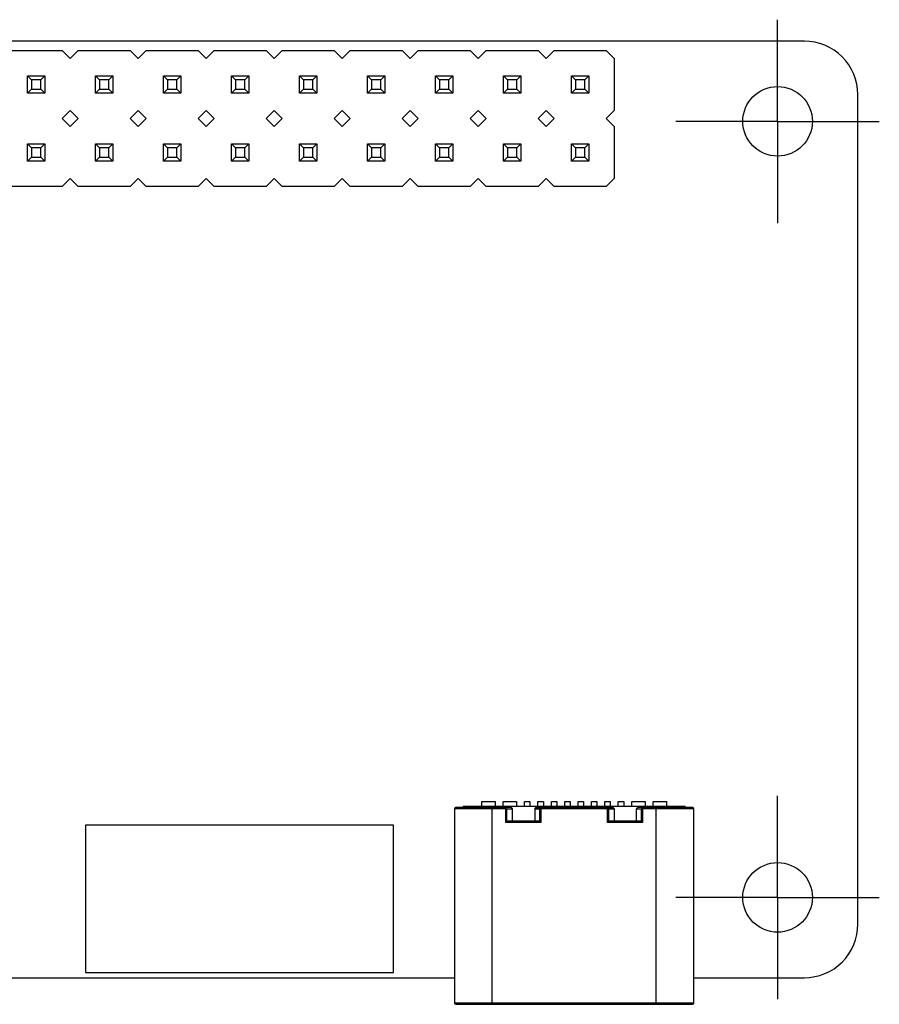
# Model space of a CAD drawing. Header units: millimetres. Extents: x 3 to 207, y 3 to 294.
# Tile 17 of 18: x 109 to 141, y 160 to 197. Entities that reach past the tile are written whole.
import ezdxf

# ---------------------------------------------------------------- set-up
doc = ezdxf.new("R2010")
doc.units = ezdxf.units.MM
doc.linetypes.add('SLD-中心线', pattern=[19.05, 15.24, -1.27, 1.27, -1.27])
doc.linetypes.add('SLD-实线', pattern=[0])
doc.layers.add('中心符号线', color=7, linetype='SLD-中心线')
doc.layers.add('几何体', color=7, linetype='SLD-实线')

# ---------------------------------------------------------------- blocks, each defined once
blk = doc.blocks.new('SW_CENTERMARKSYMBOL_1')
at = {"layer": '中心符号线', "color": 0}
for p, q in [((0, 2.5), (0, 3.8)), ((0, 0), (0, 2.5)), ((-2.5, 0), (-3.8, 0)), ((0, 0), (-2.5, 0)), ((0, 0), (0, -2.5)), ((0, 0), (2.5, 0)), ((2.5, 0), (3.8, 0)), ((0, -2.5), (0, -3.8))]:
    blk.add_line(p, q, dxfattribs=at)
blk = doc.blocks.new('SW_CENTERMARKSYMBOL_2')
at = {"layer": '中心符号线', "color": 0}
for p, q in [((0, 2.5), (0, 3.8)), ((0, 0), (0, 2.5)), ((-2.5, 0), (-3.8, 0)), ((0, 0), (-2.5, 0)), ((0, 0), (0, -2.5)), ((0, 0), (2.5, 0)), ((2.5, 0), (3.8, 0)), ((0, -2.5), (0, -3.8))]:
    blk.add_line(p, q, dxfattribs=at)

msp = doc.modelspace()

# ---------------------------------------------------------------- linework, layer by layer
at = {"layer": '几何体'}
for p, q in [((138.329, 195.9195), (73.029, 195.9195)), ((108.664, 195.5645), (110.604, 195.5645)), ((110.904, 195.2645), (110.604, 195.5645)), ((111.204, 195.5645), (110.904, 195.2645)), ((111.204, 195.5645), (113.144, 195.5645)), ((113.444, 195.2645), (113.144, 195.5645)), ((113.744, 195.5645), (113.444, 195.2645)), ((113.744, 195.5645), (115.684, 195.5645)), ((115.984, 195.2645), (115.684, 195.5645)), ((116.284, 195.5645), (115.984, 195.2645)), ((116.284, 195.5645), (118.224, 195.5645)), ((118.524, 195.2645), (118.224, 195.5645)), ((118.824, 195.5645), (118.524, 195.2645)), ((118.824, 195.5645), (120.764, 195.5645)), ((121.064, 195.2645), (120.764, 195.5645)), ((121.364, 195.5645), (121.064, 195.2645)), ((121.364, 195.5645), (123.304, 195.5645)), ((123.604, 195.2645), (123.304, 195.5645)), ((123.904, 195.5645), (123.604, 195.2645)), ((123.904, 195.5645), (125.844, 195.5645)), ((126.144, 195.2645), (125.844, 195.5645)), ((126.444, 195.5645), (126.144, 195.2645)), ((126.444, 195.5645), (128.384, 195.5645)), ((128.684, 195.2645), (128.384, 195.5645)), ((128.984, 195.5645), (128.684, 195.2645)), ((128.984, 195.5645), (130.924, 195.5645)), ((131.224, 195.2645), (130.924, 195.5645)), ((131.224, 195.2645), (131.224, 193.3245)), ((109.309, 194.6195), (109.959, 194.6195)), ((109.459, 194.4695), (109.309, 194.6195)), ((109.309, 193.9695), (109.309, 194.6195)), ((109.809, 194.4695), (109.459, 194.4695)), ((109.459, 194.4695), (109.459, 194.1195)), ((109.959, 194.6195), (109.809, 194.4695)), ((109.809, 194.1195), (109.809, 194.4695)), ((109.959, 194.6195), (109.959, 193.9695)), ((111.849, 193.9695), (111.849, 194.6195)), ((111.999, 194.4695), (111.849, 194.6195)), ((111.849, 194.6195), (112.499, 194.6195)), ((112.349, 194.4695), (111.999, 194.4695)), ((111.999, 194.4695), (111.999, 194.1195)), ((112.499, 194.6195), (112.349, 194.4695)), ((112.349, 194.1195), (112.349, 194.4695)), ((112.499, 194.6195), (112.499, 193.9695)), ((114.389, 194.6195), (115.039, 194.6195)), ((114.539, 194.4695), (114.389, 194.6195)), ((114.389, 193.9695), (114.389, 194.6195)), ((114.889, 194.4695), (114.539, 194.4695)), ((114.539, 194.4695), (114.539, 194.1195)), ((115.039, 194.6195), (114.889, 194.4695)), ((114.889, 194.1195), (114.889, 194.4695)), ((115.039, 194.6195), (115.039, 193.9695)), ((116.929, 194.6195), (117.579, 194.6195)), ((117.079, 194.4695), (116.929, 194.6195)), ((116.929, 193.9695), (116.929, 194.6195)), ((117.429, 194.4695), (117.079, 194.4695)), ((117.079, 194.4695), (117.079, 194.1195)), ((117.579, 194.6195), (117.429, 194.4695)), ((117.429, 194.1195), (117.429, 194.4695)), ((117.579, 194.6195), (117.579, 193.9695)), ((119.469, 194.6195), (120.119, 194.6195)), ((119.619, 194.4695), (119.469, 194.6195)), ((119.469, 193.9695), (119.469, 194.6195)), ((119.969, 194.4695), (119.619, 194.4695)), ((119.619, 194.4695), (119.619, 194.1195)), ((120.119, 194.6195), (119.969, 194.4695)), ((119.969, 194.1195), (119.969, 194.4695)), ((120.119, 194.6195), (120.119, 193.9695)), ((122.009, 194.6195), (122.659, 194.6195)), ((122.159, 194.4695), (122.009, 194.6195)), ((122.009, 193.9695), (122.009, 194.6195)), ((122.509, 194.4695), (122.159, 194.4695)), ((122.159, 194.4695), (122.159, 194.1195)), ((122.659, 194.6195), (122.509, 194.4695)), ((122.509, 194.1195), (122.509, 194.4695)), ((122.659, 194.6195), (122.659, 193.9695)), ((124.549, 194.6195), (125.199, 194.6195)), ((124.699, 194.4695), (124.549, 194.6195)), ((124.549, 193.9695), (124.549, 194.6195)), ((125.049, 194.4695), (124.699, 194.4695)), ((124.699, 194.4695), (124.699, 194.1195)), ((125.199, 194.6195), (125.049, 194.4695)), ((125.049, 194.1195), (125.049, 194.4695)), ((125.199, 194.6195), (125.199, 193.9695)), ((127.089, 194.6195), (127.739, 194.6195)), ((127.239, 194.4695), (127.089, 194.6195)), ((127.089, 193.9695), (127.089, 194.6195)), ((127.589, 194.4695), (127.239, 194.4695)), ((127.239, 194.4695), (127.239, 194.1195)), ((127.739, 194.6195), (127.589, 194.4695)), ((127.589, 194.1195), (127.589, 194.4695)), ((127.739, 194.6195), (127.739, 193.9695)), ((129.629, 193.9695), (129.629, 194.6195)), ((129.779, 194.4695), (129.629, 194.6195)), ((129.629, 194.6195), (130.279, 194.6195)), ((129.779, 194.4695), (129.779, 194.1195)), ((130.129, 194.4695), (129.779, 194.4695)), ((130.279, 194.6195), (130.129, 194.4695)), ((130.129, 194.1195), (130.129, 194.4695)), ((130.279, 194.6195), (130.279, 193.9695)), ((109.459, 194.1195), (109.309, 193.9695)), ((109.959, 193.9695), (109.309, 193.9695)), ((109.459, 194.1195), (109.809, 194.1195)), ((109.959, 193.9695), (109.809, 194.1195)), ((111.999, 194.1195), (111.849, 193.9695)), ((112.499, 193.9695), (111.849, 193.9695)), ((111.999, 194.1195), (112.349, 194.1195)), ((112.499, 193.9695), (112.349, 194.1195)), ((114.539, 194.1195), (114.389, 193.9695)), ((115.039, 193.9695), (114.389, 193.9695)), ((114.539, 194.1195), (114.889, 194.1195)), ((115.039, 193.9695), (114.889, 194.1195)), ((117.079, 194.1195), (116.929, 193.9695)), ((117.579, 193.9695), (116.929, 193.9695)), ((117.079, 194.1195), (117.429, 194.1195)), ((117.579, 193.9695), (117.429, 194.1195)), ((119.619, 194.1195), (119.469, 193.9695)), ((120.119, 193.9695), (119.469, 193.9695)), ((119.619, 194.1195), (119.969, 194.1195)), ((120.119, 193.9695), (119.969, 194.1195)), ((122.159, 194.1195), (122.009, 193.9695)), ((122.659, 193.9695), (122.009, 193.9695)), ((122.159, 194.1195), (122.509, 194.1195)), ((122.659, 193.9695), (122.509, 194.1195)), ((124.699, 194.1195), (124.549, 193.9695)), ((125.199, 193.9695), (124.549, 193.9695)), ((124.699, 194.1195), (125.049, 194.1195)), ((125.199, 193.9695), (125.049, 194.1195)), ((127.239, 194.1195), (127.089, 193.9695)), ((127.739, 193.9695), (127.089, 193.9695)), ((127.239, 194.1195), (127.589, 194.1195)), ((127.739, 193.9695), (127.589, 194.1195)), ((129.779, 194.1195), (129.629, 193.9695)), ((130.279, 193.9695), (129.629, 193.9695)), ((129.779, 194.1195), (130.129, 194.1195)), ((130.279, 193.9695), (130.129, 194.1195)), ((140.329, 162.9195), (140.329, 193.9195)), ((110.604, 193.0245), (110.904, 193.3245)), ((110.904, 193.3245), (111.204, 193.0245)), ((113.144, 193.0245), (113.444, 193.3245)), ((113.444, 193.3245), (113.744, 193.0245)), ((115.684, 193.0245), (115.984, 193.3245)), ((115.984, 193.3245), (116.284, 193.0245)), ((118.224, 193.0245), (118.524, 193.3245)), ((118.524, 193.3245), (118.824, 193.0245)), ((120.764, 193.0245), (121.064, 193.3245)), ((121.064, 193.3245), (121.364, 193.0245)), ((123.304, 193.0245), (123.604, 193.3245)), ((123.604, 193.3245), (123.904, 193.0245)), ((125.844, 193.0245), (126.144, 193.3245)), ((126.144, 193.3245), (126.444, 193.0245)), ((128.384, 193.0245), (128.684, 193.3245)), ((128.684, 193.3245), (128.984, 193.0245)), ((130.924, 193.0245), (131.224, 193.3245)), ((110.904, 192.7245), (110.604, 193.0245)), ((110.904, 192.7245), (111.204, 193.0245)), ((113.444, 192.7245), (113.144, 193.0245)), ((113.444, 192.7245), (113.744, 193.0245)), ((115.984, 192.7245), (115.684, 193.0245)), ((115.984, 192.7245), (116.284, 193.0245)), ((118.524, 192.7245), (118.224, 193.0245)), ((118.524, 192.7245), (118.824, 193.0245)), ((121.064, 192.7245), (120.764, 193.0245)), ((121.064, 192.7245), (121.364, 193.0245)), ((123.604, 192.7245), (123.304, 193.0245)), ((123.604, 192.7245), (123.904, 193.0245)), ((126.144, 192.7245), (125.844, 193.0245)), ((126.144, 192.7245), (126.444, 193.0245)), ((128.684, 192.7245), (128.384, 193.0245)), ((128.684, 192.7245), (128.984, 193.0245)), ((131.224, 192.7245), (130.924, 193.0245)), ((131.224, 192.7245), (131.224, 190.7845)), ((109.309, 191.4295), (109.309, 192.0795)), ((109.309, 192.0795), (109.459, 191.9295)), ((109.309, 192.0795), (109.959, 192.0795)), ((109.959, 192.0795), (109.809, 191.9295)), ((109.959, 192.0795), (109.959, 191.4295)), ((111.849, 192.0795), (112.499, 192.0795)), ((111.849, 192.0795), (111.999, 191.9295)), ((111.849, 191.4295), (111.849, 192.0795)), ((112.499, 192.0795), (112.349, 191.9295)), ((112.499, 192.0795), (112.499, 191.4295)), ((114.389, 191.4295), (114.389, 192.0795)), ((114.389, 192.0795), (114.539, 191.9295)), ((114.389, 192.0795), (115.039, 192.0795)), ((115.039, 192.0795), (114.889, 191.9295)), ((115.039, 192.0795), (115.039, 191.4295)), ((116.929, 191.4295), (116.929, 192.0795)), ((116.929, 192.0795), (117.079, 191.9295)), ((116.929, 192.0795), (117.579, 192.0795)), ((117.579, 192.0795), (117.429, 191.9295)), ((117.579, 192.0795), (117.579, 191.4295)), ((119.469, 191.4295), (119.469, 192.0795)), ((119.469, 192.0795), (119.619, 191.9295)), ((119.469, 192.0795), (120.119, 192.0795)), ((120.119, 192.0795), (119.969, 191.9295)), ((120.119, 192.0795), (120.119, 191.4295)), ((122.009, 191.4295), (122.009, 192.0795)), ((122.009, 192.0795), (122.159, 191.9295)), ((122.009, 192.0795), (122.659, 192.0795)), ((122.659, 192.0795), (122.509, 191.9295)), ((122.659, 192.0795), (122.659, 191.4295)), ((124.549, 191.4295), (124.549, 192.0795)), ((124.549, 192.0795), (124.699, 191.9295)), ((124.549, 192.0795), (125.199, 192.0795)), ((125.199, 192.0795), (125.049, 191.9295)), ((125.199, 192.0795), (125.199, 191.4295)), ((127.089, 191.4295), (127.089, 192.0795)), ((127.089, 192.0795), (127.239, 191.9295)), ((127.089, 192.0795), (127.739, 192.0795)), ((127.739, 192.0795), (127.589, 191.9295)), ((127.739, 192.0795), (127.739, 191.4295)), ((129.629, 191.4295), (129.629, 192.0795)), ((129.629, 192.0795), (129.779, 191.9295)), ((129.629, 192.0795), (130.279, 192.0795)), ((130.279, 192.0795), (130.129, 191.9295)), ((130.279, 192.0795), (130.279, 191.4295)), ((109.459, 191.9295), (109.459, 191.5795)), ((109.809, 191.9295), (109.459, 191.9295)), ((109.809, 191.5795), (109.809, 191.9295)), ((111.999, 191.9295), (111.999, 191.5795)), ((112.349, 191.9295), (111.999, 191.9295)), ((112.349, 191.5795), (112.349, 191.9295)), ((114.539, 191.9295), (114.539, 191.5795)), ((114.889, 191.9295), (114.539, 191.9295)), ((114.889, 191.5795), (114.889, 191.9295)), ((117.079, 191.9295), (117.079, 191.5795)), ((117.429, 191.9295), (117.079, 191.9295)), ((117.429, 191.5795), (117.429, 191.9295)), ((119.619, 191.9295), (119.619, 191.5795)), ((119.969, 191.9295), (119.619, 191.9295)), ((119.969, 191.5795), (119.969, 191.9295)), ((122.159, 191.9295), (122.159, 191.5795)), ((122.509, 191.9295), (122.159, 191.9295)), ((122.509, 191.5795), (122.509, 191.9295)), ((124.699, 191.9295), (124.699, 191.5795)), ((125.049, 191.9295), (124.699, 191.9295)), ((125.049, 191.5795), (125.049, 191.9295)), ((127.239, 191.9295), (127.239, 191.5795)), ((127.589, 191.9295), (127.239, 191.9295)), ((127.589, 191.5795), (127.589, 191.9295)), ((129.779, 191.9295), (129.779, 191.5795)), ((130.129, 191.9295), (129.779, 191.9295)), ((130.129, 191.5795), (130.129, 191.9295)), ((109.459, 191.5795), (109.309, 191.4295)), ((109.959, 191.4295), (109.309, 191.4295)), ((109.459, 191.5795), (109.809, 191.5795)), ((109.809, 191.5795), (109.959, 191.4295)), ((111.999, 191.5795), (111.849, 191.4295)), ((112.499, 191.4295), (111.849, 191.4295)), ((111.999, 191.5795), (112.349, 191.5795)), ((112.349, 191.5795), (112.499, 191.4295)), ((114.539, 191.5795), (114.389, 191.4295)), ((115.039, 191.4295), (114.389, 191.4295)), ((114.539, 191.5795), (114.889, 191.5795)), ((114.889, 191.5795), (115.039, 191.4295)), ((117.079, 191.5795), (116.929, 191.4295)), ((117.579, 191.4295), (116.929, 191.4295)), ((117.079, 191.5795), (117.429, 191.5795)), ((117.429, 191.5795), (117.579, 191.4295)), ((119.619, 191.5795), (119.469, 191.4295)), ((120.119, 191.4295), (119.469, 191.4295)), ((119.619, 191.5795), (119.969, 191.5795)), ((119.969, 191.5795), (120.119, 191.4295)), ((122.159, 191.5795), (122.009, 191.4295)), ((122.659, 191.4295), (122.009, 191.4295)), ((122.159, 191.5795), (122.509, 191.5795)), ((122.509, 191.5795), (122.659, 191.4295)), ((124.699, 191.5795), (124.549, 191.4295)), ((125.199, 191.4295), (124.549, 191.4295)), ((124.699, 191.5795), (125.049, 191.5795)), ((125.049, 191.5795), (125.199, 191.4295)), ((127.239, 191.5795), (127.089, 191.4295)), ((127.739, 191.4295), (127.089, 191.4295)), ((127.239, 191.5795), (127.589, 191.5795)), ((127.589, 191.5795), (127.739, 191.4295)), ((129.779, 191.5795), (129.629, 191.4295)), ((130.279, 191.4295), (129.629, 191.4295)), ((129.779, 191.5795), (130.129, 191.5795)), ((130.129, 191.5795), (130.279, 191.4295)), ((110.604, 190.4845), (110.904, 190.7845)), ((110.904, 190.7845), (111.204, 190.4845)), ((113.144, 190.4845), (113.444, 190.7845)), ((113.444, 190.7845), (113.744, 190.4845)), ((115.684, 190.4845), (115.984, 190.7845)), ((115.984, 190.7845), (116.284, 190.4845)), ((118.224, 190.4845), (118.524, 190.7845)), ((118.524, 190.7845), (118.824, 190.4845)), ((120.764, 190.4845), (121.064, 190.7845)), ((121.064, 190.7845), (121.364, 190.4845)), ((123.304, 190.4845), (123.604, 190.7845)), ((123.604, 190.7845), (123.904, 190.4845)), ((125.844, 190.4845), (126.144, 190.7845)), ((126.144, 190.7845), (126.444, 190.4845)), ((128.384, 190.4845), (128.684, 190.7845)), ((128.684, 190.7845), (128.984, 190.4845)), ((130.924, 190.4845), (131.224, 190.7845)), ((110.604, 190.4845), (108.664, 190.4845)), ((113.144, 190.4845), (111.204, 190.4845)), ((115.684, 190.4845), (113.744, 190.4845)), ((118.224, 190.4845), (116.284, 190.4845)), ((120.764, 190.4845), (118.824, 190.4845)), ((123.304, 190.4845), (121.364, 190.4845)), ((125.844, 190.4845), (123.904, 190.4845)), ((128.384, 190.4845), (126.444, 190.4845)), ((130.924, 190.4845), (128.984, 190.4845)), ((126.2791, 167.3246), (126.2791, 167.5046)), ((126.2791, 167.5046), (126.7791, 167.5046)), ((126.7791, 167.5046), (126.7791, 167.3246)), ((127.0791, 167.3246), (127.0791, 167.5046)), ((127.0791, 167.5046), (127.5791, 167.5046)), ((127.5791, 167.5046), (127.5791, 167.3246)), ((127.8783, 167.5046), (128.0783, 167.5046)), ((127.8783, 167.3246), (127.8783, 167.5046)), ((128.0783, 167.5046), (128.0783, 167.3246)), ((128.3783, 167.5046), (128.5783, 167.5046)), ((128.3783, 167.3246), (128.3783, 167.5046)), ((128.5783, 167.5046), (128.5783, 167.3246)), ((128.8791, 167.5046), (129.0791, 167.5046)), ((128.8791, 167.3246), (128.8791, 167.5046)), ((129.0791, 167.5046), (129.0791, 167.3246)), ((129.3791, 167.5046), (129.5791, 167.5046)), ((129.3791, 167.3246), (129.3791, 167.5046)), ((129.5791, 167.5046), (129.5791, 167.3246)), ((129.8791, 167.5046), (130.0791, 167.5046)), ((129.8791, 167.3246), (129.8791, 167.5046)), ((130.0791, 167.5046), (130.0791, 167.3246)), ((130.3791, 167.5046), (130.5791, 167.5046)), ((130.3791, 167.3246), (130.3791, 167.5046)), ((130.5791, 167.5046), (130.5791, 167.3246)), ((130.8791, 167.5046), (131.0791, 167.5046)), ((130.8791, 167.3246), (130.8791, 167.5046)), ((131.0791, 167.5046), (131.0791, 167.3246)), ((131.3791, 167.5046), (131.5791, 167.5046)), ((131.3791, 167.3246), (131.3791, 167.5046)), ((131.5791, 167.5046), (131.5791, 167.3246)), ((131.8791, 167.5046), (132.3791, 167.5046)), ((131.8791, 167.3246), (131.8791, 167.5046)), ((132.3791, 167.5046), (132.3791, 167.3246)), ((132.6791, 167.5046), (133.1791, 167.5046)), ((132.6791, 167.3246), (132.6791, 167.5046)), ((133.1791, 167.5046), (133.1791, 167.3246)), ((126.6591, 167.2246), (125.2591, 167.2246)), ((125.2591, 167.2246), (125.2591, 159.9746)), ((125.5791, 167.3246), (125.5791, 167.2746)), ((126.5791, 167.2746), (126.5791, 167.3246)), ((126.5791, 167.3246), (132.8791, 167.3246)), ((126.6591, 167.2246), (126.6591, 167.2746)), ((126.6591, 167.2746), (127.176, 167.2746)), ((126.6591, 167.2246), (126.6591, 159.9746)), ((127.176, 167.2246), (126.6591, 167.2246)), ((127.176, 167.2246), (127.176, 167.2746)), ((127.3635, 167.2746), (127.176, 167.2746)), ((127.2184, 167.2246), (127.176, 167.2246)), ((127.176, 166.7246), (127.176, 167.2246)), ((127.2184, 166.767), (127.2184, 167.2246)), ((127.2184, 167.2246), (127.4225, 167.2246)), ((127.4225, 166.7746), (127.4225, 167.2246)), ((128.2543, 167.2246), (128.4369, 167.2246)), ((128.2543, 167.2246), (128.2543, 166.7746)), ((128.3117, 167.2746), (128.4805, 167.2746)), ((128.4805, 167.2246), (128.4369, 167.2246)), ((128.4369, 167.2246), (128.4369, 166.7682)), ((128.4805, 167.2746), (128.4805, 167.26)), ((130.9766, 167.2746), (128.4805, 167.2746)), ((128.4805, 167.26), (128.4805, 167.2246)), ((128.4805, 167.2246), (128.4805, 166.7246)), ((130.9766, 167.2246), (128.4805, 167.2246)), ((130.9766, 167.2246), (130.9766, 167.2746)), ((130.9766, 167.2746), (131.1641, 167.2746)), ((131.019, 167.2246), (130.9766, 167.2246)), ((130.9766, 166.7246), (130.9766, 167.2246)), ((131.019, 166.767), (131.019, 167.2246)), ((131.019, 167.2246), (131.2231, 167.2246)), ((131.2231, 167.2246), (131.2231, 166.7746)), ((132.0549, 167.2246), (132.2375, 167.2246)), ((132.0549, 166.7746), (132.0549, 167.2246)), ((132.2811, 167.2746), (132.1123, 167.2746)), ((132.2559, 167.2246), (132.2375, 167.2246)), ((132.2375, 167.2246), (132.2375, 166.7682)), ((132.2811, 167.2246), (132.2559, 167.2246)), ((132.2811, 167.2746), (132.2811, 167.2246)), ((132.2811, 167.2746), (132.7991, 167.2746)), ((132.2811, 167.2246), (132.2811, 166.7246)), ((132.7991, 167.2246), (132.2811, 167.2246)), ((132.7991, 167.2746), (132.7991, 167.2246)), ((134.1991, 167.2246), (132.7991, 167.2246)), ((132.7991, 159.9746), (132.7991, 167.2246)), ((132.8791, 167.3246), (132.8791, 167.2746)), ((133.8791, 167.2746), (133.8791, 167.3246)), ((134.1991, 159.9746), (134.1991, 167.2246)), ((127.176, 166.7246), (127.2184, 166.767)), ((128.4805, 166.7246), (127.176, 166.7246)), ((128.4231, 166.7746), (127.235, 166.7746)), ((128.4805, 166.7246), (128.4369, 166.7682)), ((130.9766, 166.7246), (131.019, 166.767)), ((132.2811, 166.7246), (130.9766, 166.7246)), ((132.2237, 166.7746), (131.0356, 166.7746)), ((132.2811, 166.7246), (132.2375, 166.7682)), ((122.979, 166.6195), (111.479, 166.6195)), ((111.479, 166.6195), (111.479, 161.1195)), ((122.979, 161.1195), (122.979, 166.6195)), ((108.7213, 160.9195), (125.2591, 160.9195)), ((111.479, 161.1195), (122.979, 161.1195)), ((134.1991, 160.9195), (138.329, 160.9195)), ((125.2591, 159.9746), (126.6591, 159.9746)), ((126.6591, 159.9246), (126.6591, 159.9746)), ((126.6591, 159.9746), (132.7991, 159.9746)), ((126.6591, 159.9246), (132.7991, 159.9246)), ((132.7991, 159.9746), (134.1991, 159.9746)), ((132.7991, 159.9246), (132.7991, 159.9746))]:
    msp.add_line(p, q, dxfattribs=at)
for centre in [(137.329, 192.9195), (137.329, 163.9195)]:
    msp.add_circle(centre, 1.3, dxfattribs=at)
for centre, radius, start, end in [((138.329, 193.9195), 2, 359.99996, 90.00004), ((125.3091, 167.2246), 0.05, 90, 180), ((127.1753, 167.2352), 0.0395, 38.97344, 88.96186), ((127.1636, 167.2252), 0.0548, 359.36577, 39.34423), ((128.4839, 167.2276), 0.0471, 94.19697, 183.65698), ((130.9759, 167.2352), 0.0395, 38.97344, 88.96186), ((130.9642, 167.2252), 0.0548, 359.36577, 39.34423), ((132.2845, 167.2276), 0.0471, 94.19697, 183.65698), ((134.1491, 167.2246), 0.05, 0, 90), ((138.329, 162.9195), 2, 269.99996, 0.00004), ((125.3091, 159.9746), 0.05, 180, 270), ((134.1491, 159.9746), 0.05, 270, 0)]:
    msp.add_arc(centre, radius, start, end, dxfattribs=at)
for centre, major_axis, ratio, start_param, end_param in [((127.3635, 167.2246), (0.059, 0), 0.8480481, 0, 1.5707963), ((128.3117, 167.2246), (0.0574, 0), 0.8715269, 1.5707963, 3.1415927), ((131.1641, 167.2246), (0.059, 0), 0.8480481, 0, 1.5707963), ((132.1123, 167.2246), (0.0574, 0), 0.8715269, 1.5707963, 3.1415927), ((127.235, 166.7246), (0, 0.05), 0.6248694, 0, 0.5585054), ((128.4231, 166.7246), (0, 0.05), 0.5626306, 5.7706966, 6.2831853), ((131.0356, 166.7246), (0, 0.05), 0.6248694, 0, 0.5585054), ((132.2237, 166.7246), (0, 0.05), 0.5626306, 5.7706966, 6.2831853)]:
    msp.add_ellipse(centre, major_axis=major_axis, ratio=ratio, start_param=start_param, end_param=end_param, dxfattribs=at)
for points, knots in [([(126.6591, 167.2746), (126.3011, 167.2746), (125.9577, 167.2746), (125.4514, 167.2746), (125.3091, 167.2746), (125.3091, 167.2746)], [0, 0, 0, 0, 0.5, 0.5, 1, 1, 1, 1]), ([(125.5791, 167.3246), (125.58, 167.3246), (125.5816, 167.3246), (125.5953, 167.3246), (125.6173, 167.3246), (125.6598, 167.3246), (125.7371, 167.3246), (125.8671, 167.3246), (126.026, 167.3246), (126.2038, 167.3246), (126.3905, 167.3246), (126.5162, 167.3246), (126.5791, 167.3246)], [0, 0, 0, 0, 0.060259, 0.1200207, 0.1798243, 0.2402078, 0.3699983, 0.5001303, 0.629921, 0.7600531, 0.8799433, 1, 1, 1, 1]), ([(132.8791, 167.3246), (132.9107, 167.3246), (132.9735, 167.3246), (133.0667, 167.3246), (133.1583, 167.3246), (133.2821, 167.3246), (133.4322, 167.3246), (133.5909, 167.3246), (133.7212, 167.3246), (133.8123, 167.3246), (133.8691, 167.3246), (133.8758, 167.3246), (133.8791, 167.3246)], [0, 0, 0, 0, 0.06025898, 0.1200207, 0.1798243, 0.24020782, 0.36999833, 0.50013033, 0.62992099, 0.76005314, 0.87994329, 1, 1, 1, 1]), ([(125.3091, 159.9246), (125.3091, 159.9246), (125.4514, 159.9246), (125.9577, 159.9246), (126.3011, 159.9246), (126.6591, 159.9246)], [0, 0, 0, 0, 0.5, 0.5, 1, 1, 1, 1])]:
    msp.add_open_spline(points, degree=3, knots=knots, dxfattribs=at)
for points in [[(134.1491, 167.2746), (134.1491, 167.2746), (133.5442, 167.2746), (132.7991, 167.2746)], [(132.7991, 159.9246), (133.5442, 159.9246), (134.1491, 159.9246), (134.1491, 159.9246)]]:
    msp.add_open_spline(points, degree=3, dxfattribs=at)

# ---------------------------------------------------------------- block references
at = {"layer": '中心符号线'}
for name, p in [('SW_CENTERMARKSYMBOL_1', (137.329, 192.9195)), ('SW_CENTERMARKSYMBOL_2', (137.329, 163.9195))]:
    msp.add_blockref(name, p, dxfattribs=at)

doc.saveas('drawing.dxf')
